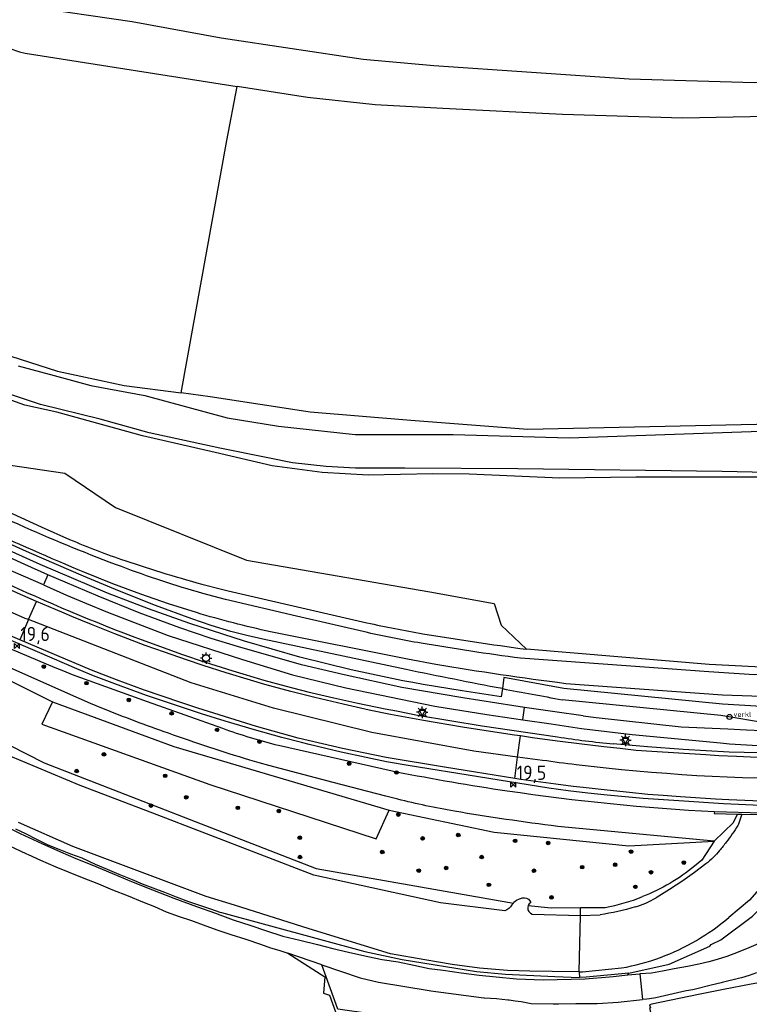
# Model space of a CAD drawing. Header units: metres. Extents: x 121613 to 124518, y 449573 to 453879.
# Tile 42 of 71: x 122465 to 122593, y 452348 to 452521. Entities that reach past the tile are written whole.
import ezdxf

# ---------------------------------------------------------------- set-up
doc = ezdxf.new("R2010")
doc.units = ezdxf.units.M
doc.header["$LTSCALE"] = 4
doc.layers.get('0').update_dxf_attribs({"linetype": 'CONTINUOUS'})
for name, color, linetype in [('G_BTD', 3, 'CONTINUOUS'), ('G_OTD', 32, 'CONTINUOUS'), ('G_OWG', 6, 'CONTINUOUS'), ('G_OWT', 6, 'CONTINUOUS'), ('G_WGD', 7, 'CONTINUOUS'), ('G_WTD', 5, 'CONTINUOUS'), ('LSHD', 3, 'CONTINUOUS'), ('PPALHM', 10, 'CONTINUOUS'), ('PVGO', 102, 'CONTINUOUS')]:
    doc.layers.add(name, color=color, linetype=linetype)
doc.layers.add('PBRD', color=7, linetype='CONTINUOUS', true_color=0xbd2877)
doc.layers.add('PPAL', color=7, linetype='CONTINUOUS', true_color=0xbd2877)
doc.styles.add('ISO', font='ISO')

# ---------------------------------------------------------------- blocks, each defined once
blk = doc.blocks.new('boom')
at = {"color": 0}
for radius in [0.315, 0.225, 0.135]:
    blk.add_circle((0, 0), radius, dxfattribs=at)
blk = doc.blocks.new('verklikker')
at = {"color": 0}
blk.add_circle((0, 0), 0.45, dxfattribs=at)
at = {"color": 0, "style": 'ISO'}
blk.add_attdef('VERKLIKKER', (0.7, 0), '', height=0.9, dxfattribs=at)
blk = doc.blocks.new('kilometerpaal')
at = {"color": 0}
for p, q in [((-0.44, 0.44), (0.44, -0.44)), ((-0.44, -0.44), (-0.44, 0.44)), ((0.44, 0.44), (-0.44, -0.44)), ((0.44, -0.44), (0.44, 0.44))]:
    blk.add_line(p, q, dxfattribs=at)
at = {"color": 0, "style": 'ISO'}
blk.add_attdef('KILOMETERPAAL', (0.59, 0.87), '', height=2.5, dxfattribs=at)
blk = doc.blocks.new('lichtmast')
at = {"color": 0}
for p, q in [((-0.6, 0), (-1, 0)), ((-0.71, 0.71), (-0.42, 0.42)), ((0, 0.6), (0, 1)), ((0.42, 0.42), (0.71, 0.71)), ((0.6, 0), (1, 0)), ((-0.42, -0.42), (-0.71, -0.71)), ((0, -0.6), (0, -1)), ((0.42, -0.42), (0.71, -0.71))]:
    blk.add_line(p, q, dxfattribs=at)
blk.add_circle((0, 0), 0.6, dxfattribs=at)
blk = doc.blocks.new('verkeersbord')
at = {"color": 0}
for p, q in [((0.5, 0.32), (-0.5, 0.32)), ((-0.5, 0.32), (0, -0.6)), ((0, -0.6), (0.5, 0.32))]:
    blk.add_line(p, q, dxfattribs=at)

msp = doc.modelspace()

# ---------------------------------------------------------------- linework, layer by layer
at = {"layer": 'G_BTD', "linetype": 'Continuous', "transparency": 33554687}
for points in [[(122466.034, 452523.586), (122484.59, 452520.872), (122500.214, 452518.02), (122525.212, 452514.259), (122537.622, 452513.138), (122571.965, 452510.816), (122593.904, 452510.205), (122597.47, 452510.244), (122606.675, 452511.003), (122607.839, 452511.356), (122608.608, 452511.818), (122609.288, 452512.522), (122609.939, 452513.732), (122609.98, 452513.99), (122610.01, 452514.38), (122610, 452514.76), (122609.94, 452515.17), (122606.3, 452550.14)], [(122479.276, 452400.219), (122477.271, 452401.048), (122475.279, 452401.911), (122464.315, 452406.786), (122453.365, 452411.694), (122450.763, 452412.904), (122448.192, 452414.178), (122442.462, 452417.146), (122436.764, 452420.178), (122413.541, 452432.424), (122391.588, 452444.406), (122366.098, 452458.301), (122328.72, 452479.801), (122310.195, 452492.225), (122290.278, 452506.464), (122261.391, 452527.311), (122242.723, 452541.624), (122241.297, 452542.835)], [(122315.691, 452520.422), (122320.206, 452525.871), (122336.094, 452516.18), (122362.786, 452500.292), (122392.496, 452480.75), (122430.15, 452458.03), (122452.393, 452446.909), (122461.132, 452443.254), (122472.73, 452441.507), (122481.627, 452435.469), (122504.664, 452426.254), (122536.917, 452420.694), (122548.197, 452418.628), (122549.468, 452414.815), (122553.883, 452410.588)], [(122464.24, 452523.545), (122462.52, 452522.631), (122461.445, 452521.073), (122461.18, 452519.359), (122461.737, 452517.549), (122463.102, 452516.159), (122464.8, 452515.58), (122465.78, 452515.36)], [(122465.78, 452515.36), (122503.028, 452509.476)], [(122493.185, 452455.618), (122501.234, 452500), (122503.028, 452509.476)], [(122608.04, 452504.43), (122581.31, 452503.9), (122560.25, 452504.58), (122539.22, 452505.59), (122527.29, 452506.26), (122515.41, 452507.52), (122503.028, 452509.476)], [(122431.807, 452420.746), (122437.613, 452417.699), (122443.463, 452414.736), (122449.355, 452411.86), (122470.577, 452401.341)], [(122470.577, 452401.341), (122468.727, 452397.417), (122498.223, 452386.799), (122527.466, 452377.278), (122529.772, 452382.297)], [(122470.577, 452401.341), (122491.891, 452393.491), (122529.772, 452382.297)], [(122531.277, 452384.246), (122529.17, 452384.79), (122519.937, 452387.175), (122508.606, 452390.14), (122506.926, 452390.601), (122505.256, 452391.097)], [(122529.772, 452382.297), (122548.213, 452378.449), (122571.92, 452376.04), (122586.894, 452376.873)], [(122586.974, 452382.052), (122586.9, 452381.697), (122590.982, 452381.605)], [(122586.894, 452376.873), (122559.409, 452379.459)], [(122571.73, 452353.35), (122571.873, 452353.686)]]:
    msp.add_lwpolyline(points, dxfattribs=at)
for points in [[(122490.943, 452395.817, -0.0115913), (122479.276, 452400.219)], [(122505.256, 452391.097, -0.0095881), (122490.943, 452395.817)], [(122541.228, 452382.126, -0.0206423), (122531.277, 452384.246)], [(122559.409, 452379.459, -0.0114221), (122541.228, 452382.126)]]:
    msp.add_lwpolyline(points, format="xyb", dxfattribs=at)
at = {"layer": 'G_OTD', "linetype": 'Continuous', "transparency": 33554687}
for points in [[(122623.705, 452359.438), (122620.45, 452358.643), (122619.448, 452358.398), (122613.554, 452356.788), (122605.416, 452354.601), (122605.408, 452354.599), (122597.661, 452352.543), (122596.95, 452352.404), (122593.374, 452351.706), (122588.564, 452350.787), (122584.436, 452349.998), (122584.146, 452349.943), (122575.942, 452348.199), (122575.552, 452348.116), (122575.724, 452347.553), (122575.512, 452347.495), (122577.004, 452341.977)], [(122511.95, 452357.19), (122518.428, 452353.015), (122518.227, 452350.17), (122519.27, 452349.791), (122520.879, 452345.381)], [(122555.276, 452323.244), (122554.399, 452322.887), (122555.9, 452319.199), (122551.781, 452317.52), (122547.867, 452327.119), (122545.706, 452332.42), (122544.407, 452331.892), (122543.127, 452335.038), (122544.423, 452335.566), (122542.166, 452341.107), (122540.869, 452340.581), (122539.73, 452343.389), (122539.82, 452343.426), (122540.934, 452343.877), (122540.81, 452344.182), (122541.502, 452344.465), (122539.155, 452344.806), (122530.664, 452345.979), (122526.533, 452346.539), (122520.712, 452347.318), (122517.932, 452355.13)]]:
    msp.add_lwpolyline(points, dxfattribs=at)
at = {"layer": 'G_OWG', "linetype": 'Continuous', "transparency": 33554687}
for points in [[(122549.657, 452403.662), (122549.444, 452402.201), (122542.582, 452403.304), (122535.719, 452404.407), (122533.929, 452404.726), (122532.138, 452405.046), (122523.076, 452406.972), (122514.085, 452409.21), (122504.35, 452411.99), (122494.714, 452415.1), (122487.436, 452417.685), (122480.23, 452420.466), (122468.409, 452425.473), (122456.702, 452430.742)], [(122596.411, 452383.057), (122588.55, 452383.449), (122580.688, 452383.92), (122574.396, 452384.385), (122568.109, 452384.924), (122564.677, 452385.274), (122561.252, 452385.698), (122557.84, 452386.193), (122533.078, 452390.128), (122529.297, 452390.808), (122525.731, 452391.537), (122521.312, 452392.506), (122515.697, 452393.841), (122514.35, 452394.18), (122510.895, 452395.083), (122506.063, 452396.417), (122500.948, 452397.921), (122496.744, 452399.228), (122487.122, 452402.467), (122481.545, 452404.506), (122477.81, 452405.939), (122475.291, 452406.993), (122467.968, 452410.129), (122462.068, 452412.654)], [(122486.175, 452412.279), (122493.452, 452409.652), (122497.243, 452408.373), (122502.299, 452406.768), (122507.741, 452405.169), (122511.632, 452404.106), (122515.448, 452403.126), (122520.011, 452402.037), (122524.23, 452401.108), (122529.047, 452400.138), (122531.066, 452399.76), (122534.73, 452398.995), (122546.129, 452397.137), (122559.375, 452395.187)], [(122474.018, 452406.142), (122487.225, 452401.381), (122500.457, 452396.689)], [(122597.689, 452398.035), (122596.471, 452397.553), (122588.088, 452398.927), (122560.179, 452401.719)], [(122510.312, 452393.715), (122530.308, 452389.213), (122531.037, 452389.069)], [(122616.313, 452391.874), (122616.294, 452392.579), (122604.345, 452392.321), (122597.526, 452392.299), (122589.553, 452392.526), (122581.472, 452392.996), (122575.148, 452393.453), (122569.169, 452393.98)], [(122586.974, 452382.052), (122595.313, 452381.863)]]:
    msp.add_lwpolyline(points, dxfattribs=at)
for points in [[(122461.463, 452422.673, 0.0197293), (122486.175, 452412.279)], [(122449.865, 452416.657, 0.011953), (122474.018, 452406.142)], [(122549.657, 452403.662, 0.0023655), (122560.179, 452401.719)], [(122500.457, 452396.689, 0.0229549), (122510.312, 452393.715)], [(122559.375, 452395.187, 0.0174711), (122569.169, 452393.98)], [(122531.037, 452389.069, 0.0119758), (122550.504, 452385.71)], [(122550.504, 452385.71, 0.0229776), (122586.974, 452382.052)]]:
    msp.add_lwpolyline(points, format="xyb", dxfattribs=at)
at = {"layer": 'G_OWT', "linetype": 'Continuous', "transparency": 33554687}
for points in [[(122315.691, 452520.422), (122336.829, 452506.682), (122359.35, 452492.883), (122381.071, 452478.755), (122388.073, 452474.79), (122395.07, 452470.817), (122398.45, 452468.89), (122401.825, 452466.956), (122412.247, 452460.961), (122422.664, 452454.956), (122424.702, 452453.786), (122426.745, 452452.626), (122428.882, 452451.452), (122431.046, 452450.328), (122440.713, 452445.482), (122450.405, 452440.686), (122456.983, 452437.495), (122463.595, 452434.372), (122468.576, 452432.093), (122473.589, 452429.884)], [(122532.747, 452407.012), (122507.542, 452412.336), (122504.718, 452412.986), (122501.915, 452413.724), (122498.486, 452414.751), (122495.097, 452415.903), (122488.699, 452418.282), (122482.349, 452420.784), (122476.048, 452423.409), (122466.561, 452427.52), (122457.115, 452431.723), (122450.135, 452434.945), (122443.185, 452438.23), (122434.193, 452442.566), (122429.85, 452444.735), (122425.547, 452446.984), (122401.411, 452460.653), (122397.163, 452463.101), (122391.111, 452466.697), (122385.093, 452470.349), (122353.037, 452489.935), (122336.393, 452500.441), (122328.04, 452505.847), (122314.229, 452514.943)], [(122461.596, 452462.629), (122471.486, 452459.474), (122478.813, 452457.866), (122483.17, 452456.95), (122493.185, 452455.618)], [(122620.285, 452452.66), (122619.747, 452451.54), (122619.165, 452451.002), (122618.045, 452450.733), (122613.071, 452450.509), (122554.15, 452449.21), (122533.57, 452450.79), (122515.85, 452452.22), (122498.28, 452454.94), (122493.185, 452455.618)], [(122606.73, 452440.85), (122573.105, 452440.838), (122559.756, 452440.656), (122543.811, 452441.346), (122537.427, 452441.384), (122526.08, 452441.202), (122518.01, 452441.627), (122509.212, 452442.841), (122499.155, 452445.185), (122486.413, 452448.097), (122471.365, 452452.238), (122465.722, 452453.497), (122462.628, 452454.59)], [(122497.77, 452421.769), (122499.597, 452421.29), (122501.432, 452420.845), (122513.644, 452418.025), (122525.865, 452415.239)], [(122604.122, 452407.434), (122602.065, 452407.104), (122586.009, 452407.91), (122553.883, 452410.588)], [(122603.09, 452400.057), (122588.35, 452400.911), (122560.456, 452403.701), (122549.946, 452405.643), (122549.657, 452403.662)], [(122459.992, 452395.254), (122469.117, 452390.603), (122516.951, 452372.054), (122551.593, 452365.992)], [(122586.894, 452376.873), (122590.273, 452380.119), (122590.982, 452381.605)], [(122590.982, 452381.605), (122591.78, 452381.587)], [(122464.05, 452379.01), (122465.84, 452378.2), (122467.78, 452377.23), (122469.76, 452376.24), (122471.67, 452375.46), (122473.73, 452374.62), (122475.74, 452373.92), (122478.09, 452372.79), (122480.18, 452371.91), (122482.26, 452371.08), (122484.57, 452370.12), (122486.33, 452369.39), (122488.24, 452368.68), (122490.24, 452367.88), (122492.33, 452367.09), (122494.47, 452366.27), (122496.27, 452365.7), (122498.37, 452364.94), (122500, 452364.408), (122500.3, 452364.31), (122525.5, 452357.45), (122532.046, 452356.065), (122545.13, 452353.959), (122550.193, 452353.488), (122558.897, 452353.063), (122563.221, 452352.879)], [(122571.873, 452353.686), (122579.009, 452355.242), (122586.142, 452358.417), (122586.385, 452358.691), (122588.056, 452359.53), (122593.649, 452363.679), (122594.824, 452364.873), (122596.007, 452365.936), (122597.176, 452367.028), (122598.324, 452368.144), (122599.449, 452369.281), (122600.551, 452370.44), (122600.862, 452370.78), (122601.631, 452371.621), (122602.322, 452372.466), (122602.899, 452373.392), (122603.742, 452375.203), (122604.536, 452377.037), (122604.842, 452377.865), (122604.845, 452377.879)], [(122586.894, 452376.873), (122584.738, 452373.543), (122583.463, 452372.46)], [(122554.193, 452365.546), (122558.259, 452365.173), (122563.397, 452365.202)], [(122563.397, 452365.202), (122567.743, 452365.227)], [(122563.405, 452363.784), (122563.397, 452365.202)], [(122563.164, 452353.918), (122563.221, 452352.879)], [(122571.873, 452353.686), (122564.412, 452352.944), (122563.221, 452352.879)]]:
    msp.add_lwpolyline(points, dxfattribs=at)
for points in [[(122473.589, 452429.884, 0.0211293), (122483.298, 452426.163)], [(122483.298, 452426.163, 0.0145154), (122497.77, 452421.769)], [(122525.865, 452415.239, 0.0145728), (122535.689, 452413.313)], [(122535.689, 452413.313, 0.0079397), (122553.883, 452410.588)], [(122549.657, 452403.662, -0.0039106), (122532.747, 452407.012)], [(122583.463, 452372.46, -0.0759607), (122574.305, 452367.111)], [(122567.743, 452365.227, 0.0487707), (122574.305, 452367.111)]]:
    msp.add_lwpolyline(points, format="xyb", dxfattribs=at)
at = {"layer": 'G_WGD', "linetype": 'Continuous', "transparency": 33554687}
for points in [[(122469.766, 452423.687), (122465.739, 452425.45), (122457.548, 452429.175), (122451.092, 452432.247), (122441.839, 452436.805), (122433.671, 452440.972), (122425.119, 452445.459), (122421.744, 452447.277), (122417.5, 452449.605), (122407.648, 452455.051), (122397.205, 452460.936), (122392.664, 452463.562), (122384.171, 452468.529), (122382.218, 452469.713)], [(122468.983, 452421.876), (122460.133, 452425.693), (122449.774, 452430.439), (122439.01, 452435.737), (122430.928, 452440.07), (122418.991, 452446.455), (122400.991, 452456.383), (122392.001, 452461.669), (122381.156, 452467.944)], [(122466.348, 452415.787), (122465.757, 452416.016), (122454.419, 452421.044), (122442.632, 452426.748), (122427.405, 452434.498), (122410.574, 452443.853), (122397.106, 452451.353), (122377.863, 452462.46)], [(122467.739, 452419), (122464.434, 452420.46), (122461.559, 452421.772), (122457.44, 452423.661), (122453.838, 452425.35), (122446.902, 452428.715), (122440.554, 452431.867), (122430.819, 452436.828), (122425.416, 452439.698), (122421.41, 452441.874), (122419.453, 452442.956), (122416.786, 452444.423), (122413.401, 452446.307), (122411.149, 452447.562), (122406.993, 452449.913), (122403.824, 452451.699), (122389.398, 452459.968)], [(122469.766, 452423.687), (122468.983, 452421.876)], [(122553.548, 452400.371), (122551.652, 452400.643), (122542.708, 452402.058), (122532.015, 452403.834), (122521.843, 452406.079), (122514.38, 452407.856), (122503.092, 452411.09), (122498.449, 452412.491), (122492.966, 452414.321), (122485.823, 452416.981), (122478.591, 452419.889), (122472.785, 452422.375), (122469.766, 452423.687)], [(122468.983, 452421.876), (122473.029, 452420.066), (122476.53, 452418.596), (122480.266, 452417.098), (122490.897, 452413.015), (122503.95, 452408.774), (122512.767, 452406.098), (122522.137, 452403.812), (122537.77, 452400.59), (122546.916, 452399.129), (122553.248, 452398.192)], [(122466.348, 452415.787), (122467.739, 452419)], [(122552.856, 452395.34), (122551.788, 452395.496), (122547.582, 452396.135), (122542.667, 452396.913), (122535.796, 452398.062), (122529.974, 452399.124), (122526.235, 452399.9), (122521.665, 452400.919), (122516.716, 452402.099), (122512.468, 452403.18), (122507.922, 452404.408), (122505.398, 452405.147), (122501.127, 452406.432), (122497.06, 452407.731), (122494.16, 452408.709), (122490.239, 452410.049), (122486.878, 452411.266), (122481.528, 452413.293), (122477.421, 452414.922), (122475.548, 452415.693), (122473.996, 452416.337), (122472.619, 452416.899), (122471.086, 452417.567), (122467.739, 452419)], [(122466.348, 452415.787), (122464.809, 452412.231)], [(122552.347, 452391.644), (122544.658, 452392.693), (122526.731, 452395.942), (122509.441, 452400.257), (122494.963, 452404.684), (122466.348, 452415.787)], [(122477.426, 452406.925), (122464.809, 452412.231)], [(122551.827, 452387.867), (122539.506, 452389.841), (122529.231, 452391.573), (122521.565, 452393.119), (122513.788, 452394.974), (122506.462, 452397.003), (122496.108, 452400.248), (122493.112, 452401.229), (122486.604, 452403.477), (122481.852, 452405.221), (122477.426, 452406.925)], [(122553.248, 452398.192), (122553.548, 452400.371)], [(122563.876, 452398.883), (122558.88, 452399.607), (122553.548, 452400.371)], [(122553.248, 452398.192), (122558.232, 452397.455), (122563.556, 452396.669)], [(122563.876, 452398.883), (122566.162, 452398.587), (122581.083, 452396.928), (122589.317, 452396.606), (122592.604, 452396.418), (122595.319, 452396.292), (122597.677, 452396.219), (122602.818, 452396.151), (122606.388, 452396.202), (122608.092, 452396.249), (122612.602, 452396.454), (122616.045, 452396.639), (122620.052, 452396.871), (122621.005, 452396.922)], [(122563.556, 452396.669), (122572.48, 452395.579), (122588.027, 452394.127), (122589.616, 452393.974), (122593.576, 452393.734), (122603.395, 452393.475), (122605.093, 452393.477), (122607.163, 452393.493), (122609.521, 452393.585), (122612.244, 452393.771), (122616.022, 452394.055), (122618.968, 452394.322), (122619.777, 452394.335)], [(122552.347, 452391.644), (122552.856, 452395.34)], [(122563.164, 452393.959), (122559.852, 452394.362), (122557.139, 452394.738), (122554.978, 452395.031), (122552.856, 452395.34)], [(122616.313, 452391.874), (122611.522, 452391.686), (122606.115, 452391.569), (122603.814, 452391.541), (122598.64, 452391.533), (122596.734, 452391.553), (122593.291, 452391.626), (122590.823, 452391.734), (122587.737, 452391.881), (122585.415, 452392.018), (122575.923, 452392.608), (122573.178, 452392.821), (122570.369, 452393.141), (122567.521, 452393.458), (122563.164, 452393.959)], [(122551.827, 452387.867), (122552.347, 452391.644)], [(122556.713, 452391.049), (122552.347, 452391.644)], [(122562.083, 452386.479), (122559.049, 452386.848), (122552.908, 452387.694), (122551.827, 452387.867)], [(122602.254, 452383.644), (122599.397, 452383.69), (122589.452, 452384.122), (122587.159, 452384.231), (122581.004, 452384.65), (122577.956, 452384.883), (122575.237, 452385.074), (122571.996, 452385.396), (122568.097, 452385.808), (122563.84, 452386.265), (122562.083, 452386.479)], [(122461.02, 452380.14), (122464.87, 452378.19), (122468.71, 452376.43), (122471.97, 452375.01), (122474.68, 452373.83), (122477.47, 452372.71), (122481.14, 452371.2), (122484.45, 452369.76), (122488.17, 452368.29), (122491.92, 452366.82), (122495.92, 452365.38), (122499.21, 452364.19), (122500, 452363.904), (122502.33, 452363.06), (122505.42, 452362.06), (122508.04, 452361.17), (122511.06, 452360.14), (122514.04, 452359.45), (122517.14, 452358.68), (122519.84, 452358.02), (122522.59, 452357.37), (122526.01, 452356.61), (122528.55, 452356.08), (122531.36, 452355.66), (122534.1, 452355.06), (122536.82, 452354.49), (122539.26, 452354.19), (122542.4, 452353.74), (122545.58, 452353.32), (122548.55, 452353.01), (122552.165, 452352.648), (122556.858, 452352.503), (122564.206, 452352.648), (122568.471, 452353.043), (122569.14, 452353.08), (122571.73, 452353.35)], [(122458.85, 452378.001), (122465.99, 452374.661), (122466.293, 452374.519), (122468.45, 452373.54), (122471.18, 452372.33), (122473.34, 452371.47), (122475.81, 452370.48), (122478.64, 452369.35), (122481.12, 452368.29), (122483.89, 452367.26), (122486.39, 452366.2), (122488.53, 452365.38), (122490.57, 452364.47), (122492.86, 452363.65), (122495.01, 452362.91), (122497.56, 452361.99), (122499.63, 452361.22), (122500, 452361.097), (122501.91, 452360.46), (122504.56, 452359.61), (122507.16, 452358.75), (122508.9, 452358.14), (122509.143, 452358.066), (122510.54, 452357.64), (122511.95, 452357.19)], [(122613.117, 452371.023), (122612.571, 452370.36), (122611.324, 452369.227), (122608.84, 452366.854), (122606.717, 452365.107), (122605.077, 452363.998), (122604.69, 452363.77), (122604.644, 452363.741), (122600.853, 452361.544), (122598.82, 452360.63), (122597.51, 452360.05), (122596.08, 452359.44), (122594.62, 452358.8), (122593, 452358.12), (122591.11, 452357.33), (122589.1, 452356.62), (122587.44, 452356.06), (122585.93, 452355.68), (122584.2, 452355.27), (122582.2, 452354.81), (122579.89, 452354.4), (122577.79, 452354.03), (122575.9, 452353.68), (122573.806, 452353.538)], [(122517.932, 452355.13), (122511.95, 452357.19)], [(122517.932, 452355.13), (122524.656, 452352.816), (122527.912, 452352.093), (122536.808, 452350.596), (122537.113, 452350.545), (122546.42, 452349.35), (122546.524, 452349.343), (122548.64, 452349.21), (122550.646, 452348.983), (122550.85, 452348.96), (122551.9, 452348.809), (122552.94, 452348.66), (122554.71, 452348.35), (122558.59, 452348.28), (122559.507, 452348.287), (122562.58, 452348.31), (122566.31, 452348.35), (122570.03, 452348.58), (122574.305, 452349.041)], [(122571.73, 452353.35), (122573.806, 452353.538)], [(122573.806, 452353.538), (122574.305, 452349.041)], [(122594.34, 452353.7), (122593.03, 452353.23), (122591.693, 452352.863), (122591.39, 452352.78), (122588.32, 452352.03), (122588.116, 452351.978), (122586.34, 452351.54), (122583.62, 452350.84), (122583.39, 452350.798), (122583.124, 452350.749), (122581.99, 452350.54), (122576.63, 452349.33), (122575.5, 452349.17), (122575.069, 452349.123), (122574.305, 452349.041)]]:
    msp.add_lwpolyline(points, dxfattribs=at)
for points in [[(122464.809, 452412.231, -0.0034401), (122458.25, 452415.134)], [(122562.632, 452390.279, -0.0043844), (122556.713, 452391.049)], [(122647.698, 452390.558, -0.0620812), (122562.632, 452390.279)]]:
    msp.add_lwpolyline(points, format="xyb", dxfattribs=at)
at = {"layer": 'G_WTD', "linetype": 'Continuous', "transparency": 33554687}
for points in [[(122464.554, 452460.415), (122470.895, 452458.716), (122477.296, 452456.926), (122486.792, 452455.196), (122501.294, 452451.275), (122510.304, 452449.758), (122523.775, 452448.302), (122541.007, 452448.302), (122561.386, 452447.742), (122616.969, 452449.669), (122618.403, 452449.692), (122619.322, 452449.938), (122620.397, 452450.711), (122620.946, 452451.148), (122621.237, 452451.473), (122621.473, 452452.078)], [(122606.73, 452441.41), (122588.3, 452441.83), (122552.4, 452442.28), (122532.512, 452442.416), (122523.835, 452442.416), (122518.678, 452442.719), (122512.792, 452443.326), (122508.423, 452444.236), (122500, 452445.92), (122487.551, 452448.62), (122478.965, 452451.017), (122468.468, 452453.566), (122461.793, 452455.811)], [(122495.906, 452417.018), (122490.992, 452418.568), (122486.119, 452420.247), (122481.156, 452422.099), (122476.242, 452424.078)], [(122525.952, 452413.508), (122513.473, 452416.391), (122501.006, 452419.323), (122498.987, 452419.828), (122496.98, 452420.382)], [(122537.952, 452407.885), (122532.985, 452408.816), (122508.907, 452413.659)], [(122604.145, 452406.199), (122593.94, 452406.082), (122585.965, 452406.61), (122552.87, 452408.99)], [(122604.227, 452401.79), (122600.418, 452402.099), (122588.387, 452402.492), (122560.804, 452404.53)], [(122551.593, 452365.992), (122551.333, 452365.67), (122551.107, 452365.327), (122550.811, 452365.03), (122550.461, 452364.799), (122550.08, 452364.646), (122538.799, 452366.029), (122516.543, 452370.882), (122488.201, 452381.759), (122475.468, 452386.646), (122462.822, 452391.923)], [(122591.78, 452381.587), (122591.155, 452379.846), (122591.07, 452379.611)], [(122591.78, 452381.587), (122595.121, 452381.53)], [(122563.164, 452353.918), (122558.41, 452353.98), (122554.48, 452353.99), (122550.54, 452354.12), (122545.67, 452354.53), (122540.83, 452355.17), (122536.02, 452356.03), (122530.02, 452357.06), (122515.697, 452361.433), (122502.584, 452365.629), (122497.608, 452367.146), (122474.156, 452375.914), (122464.6, 452380.131)], [(122585.448, 452372.871), (122583.444, 452371.337), (122581.385, 452369.879), (122579.059, 452368.35), (122576.683, 452366.9)], [(122600.078, 452372.415), (122599.854, 452372.615), (122598.274, 452372.326), (122593.087, 452366.488), (122589.448, 452363.427)], [(122551.593, 452365.992), (122551.693, 452366.116), (122552.148, 452366.485), (122552.67, 452366.749), (122553.224, 452366.896), (122553.565, 452366.899), (122553.913, 452366.814), (122554.234, 452366.64), (122554.495, 452366.396), (122554.679, 452366.108), (122554.394, 452365.874), (122554.193, 452365.546)], [(122554.193, 452365.546), (122554.114, 452365.174), (122554.158, 452364.815), (122554.322, 452364.473), (122554.595, 452364.202), (122554.928, 452364.042), (122563.405, 452363.784)], [(122563.164, 452353.918), (122563.405, 452363.784)], [(122563.405, 452363.784), (122566.829, 452363.927)], [(122563.164, 452353.918), (122563.76, 452353.911), (122570.597, 452354.58)]]:
    msp.add_lwpolyline(points, dxfattribs=at)
for points in [[(122465.758, 452431.998, -0.0076127), (122446.028, 452441.115)], [(122476.242, 452424.078, -0.0079398), (122458.078, 452432.002)], [(122482.695, 452425.097, -0.0153823), (122465.758, 452431.998)], [(122496.98, 452420.382, -0.0187091), (122482.695, 452425.097)], [(122508.907, 452413.659, -0.0199976), (122495.906, 452417.018)], [(122535.369, 452411.641, -0.0146664), (122525.952, 452413.508)], [(122552.87, 452408.99, -0.0079589), (122535.369, 452411.641)], [(122560.804, 452404.53, -0.0090433), (122537.952, 452407.885)], [(122591.07, 452379.611, -0.0207771), (122589.013, 452376.674)], [(122587.85, 452375.217, -0.0509968), (122585.448, 452372.871)], [(122589.013, 452376.674, -0.0106387), (122587.85, 452375.217)], [(122573.017, 452365.297, 0.0596195), (122576.683, 452366.9)], [(122573.017, 452365.297, -0.0375136), (122566.829, 452363.927)], [(122577.465, 452356.431, 0.087966), (122589.448, 452363.427)], [(122570.597, 452354.58, 0.0448193), (122577.465, 452356.431)]]:
    msp.add_lwpolyline(points, format="xyb", dxfattribs=at)
at = {"layer": 'LSHD', "linetype": 'Continuous', "lineweight": -3, "transparency": 33554687}
for points in [[(122577.465, 452356.431, 0.087966), (122589.448, 452363.427)], [(122570.597, 452354.58, 0.0448193), (122577.465, 452356.431)]]:
    msp.add_lwpolyline(points, format="xyb", dxfattribs=at)
msp.add_lwpolyline([(122563.76, 452353.911), (122570.597, 452354.58)], dxfattribs=at)

# ---------------------------------------------------------------- block references
at = {"layer": 'PBRD', "transparency": 33554687}
for p in [(122535.587, 452399.499), (122571.307, 452394.579)]:
    msp.add_blockref('verkeersbord', p, dxfattribs=at)
msp.add_blockref('verklikker', (122589.594, 452398.693), dxfattribs=at).add_auto_attribs({'VERKLIKKER': 'verkl '})
at = {"layer": 'PPAL', "transparency": 33554687}
for p in [(122497.57, 452409.023), (122535.587, 452399.499), (122571.307, 452394.579)]:
    msp.add_blockref('lichtmast', p, dxfattribs=at)
at = {"layer": 'PPALHM', "transparency": 33554687}
for p, values in [((122464.341, 452411.148), {'KILOMETERPAAL': '19,6'}), ((122551.6, 452386.767), {'KILOMETERPAAL': '19,5'})]:
    msp.add_blockref('kilometerpaal', p, dxfattribs=at).add_auto_attribs(values)
at = {"layer": 'PVGO', "transparency": 33554687}
for p in [(122469.056, 452407.541), (122476.551, 452404.623), (122483.998, 452401.681), (122491.526, 452399.318), (122499.505, 452396.427), (122506.961, 452394.354), (122479.619, 452392.107), (122522.735, 452390.492), (122474.833, 452389.181), (122531.035, 452388.923), (122490.377, 452388.333), (122494.09, 452384.565), (122487.904, 452383.103), (122503.159, 452382.717), (122510.365, 452382.17), (122531.365, 452381.528), (122514.043, 452377.46), (122535.651, 452377.339), (122541.909, 452377.94), (122551.896, 452376.916), (122557.71, 452376.546), (122528.542, 452374.95), (122572.293, 452375.019), (122514.095, 452374.076), (122546.029, 452374.076), (122581.558, 452373.093), (122534.962, 452371.686), (122539.781, 452372.154), (122555.219, 452371.661), (122563.686, 452372.286), (122569.499, 452372.716), (122575.784, 452371.388), (122547.294, 452369.184), (122573.049, 452368.841), (122558.306, 452366.973)]:
    msp.add_blockref('boom', p, dxfattribs=at)

doc.saveas('drawing.dxf')
